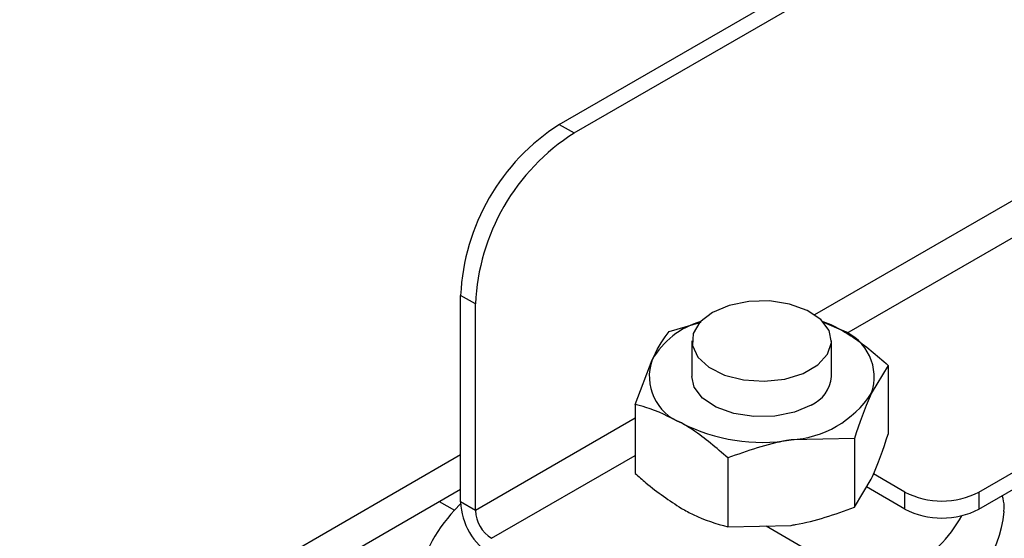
# Paper-space layout 'Sheet2' of a CAD drawing. Header units: millimetres. Extents: x 3 to 471, y 5 to 248.
# Tile 60 of 78: x 93.24 to 96.37, y 116.96 to 118.61. Entities that reach past the tile are written whole.
import ezdxf

# ---------------------------------------------------------------- set-up
doc = ezdxf.new("R2010")
doc.units = ezdxf.units.MM

psp = doc.layouts.new('Sheet2')

# ---------------------------------------------------------------- linework, layer by layer
at = {"color": 7, "linetype": 'Continuous', "lineweight": 25}
for p, q in [((94.9535, 118.2781), (99.4245, 120.8592)), ((95.0007, 118.2509), (99.4717, 120.832)), ((94.9535, 118.2781), (95.0007, 118.2509)), ((94.6864, 117.7066), (94.6393, 117.7338)), ((94.6393, 117.076), (94.6393, 117.7338)), ((94.6864, 117.0488), (94.6864, 117.7066)), ((95.3029, 117.6191), (95.4049, 117.6482)), ((95.7945, 117.6481), (95.8531, 117.6226)), ((95.3756, 117.5886), (95.3756, 117.4752)), ((95.82, 117.4752), (95.82, 117.5886)), ((96.2892, 117.1077), (97.1027, 117.5774)), ((95.195, 117.3865), (95.249, 117.5291)), ((96.0006, 117.5111), (95.9466, 117.4212)), ((96.0006, 117.5111), (96.0006, 117.2916)), ((96.2892, 117.0533), (97.1027, 117.5229)), ((95.195, 117.3865), (95.195, 117.167)), ((95.8926, 117.2786), (95.6913, 117.2738)), ((95.8926, 117.2786), (95.8926, 117.0591)), ((95.4899, 117.2163), (95.4899, 116.9968)), ((96.0535, 117.1077), (95.9534, 117.1655)), ((95.8926, 117.0591), (95.9466, 117.149)), ((90.0916, 114.4914), (94.6393, 117.1167)), ((96.0535, 117.0533), (95.9314, 117.1238)), ((96.0535, 117.0533), (96.0535, 117.1077)), ((96.2892, 117.1077), (96.2892, 117.0533)), ((94.6394, 117.07), (94.62, 117.0498)), ((94.6864, 117.0488), (94.6393, 117.076)), ((95.4899, 116.9968), (95.6913, 117.0016)), ((95.612, 116.9997), (95.7392, 116.9263))]:
    psp.add_line(p, q, dxfattribs=at)
at = {"color": 8, "linetype": 'Continuous', "lineweight": 25}
for p, q in [((97.2778, 118.5448), (95.7663, 117.6722)), ((95.8683, 117.6131), (97.3799, 118.4858)), ((95.195, 117.3424), (94.6864, 117.0488)), ((94.6393, 117.2257), (90.1161, 114.6145)), ((94.7375, 116.9603), (95.195, 117.2245)), ((94.5707, 117.0771), (94.62, 117.0498))]:
    psp.add_line(p, q, dxfattribs=at)
at = {"color": 7, "linetype": 'Continuous', "lineweight": 25, "flags": 128}
for points in [[(95.4407, 117.6793), (95.4013, 117.6485), (95.3794, 117.6124), (95.377, 117.5742), (95.3941, 117.5373), (95.4294, 117.5049), (95.4796, 117.48), (95.5403, 117.4647), (95.6061, 117.4604), (95.6712, 117.4675), (95.7297, 117.4854), (95.7766, 117.5124), (95.8075, 117.5462), (95.8199, 117.5838), (95.8124, 117.6218), (95.7859, 117.6568), (95.7427, 117.6858), (95.6867, 117.7062), (95.6227, 117.7161), (95.5565, 117.7146), (95.494, 117.702), (95.4407, 117.6793)], [(95.792, 117.6509), (95.8176, 117.6406), (95.8531, 117.6226)], [(95.7549, 117.3845), (95.7016, 117.3618), (95.6391, 117.3491), (95.5729, 117.3477), (95.5089, 117.3576), (95.4528, 117.3779), (95.4096, 117.4069), (95.3831, 117.442), (95.3756, 117.4752)]]:
    psp.add_lwpolyline(points, dxfattribs=at)
at = {"color": 7, "linetype": 'Continuous', "lineweight": 25}
for centre, radius, start, end in [((95.3216, 117.7027), 0.683, 122.6055, 177.3945), ((95.3687, 117.6755), 0.683, 122.6055, 177.3945), ((95.4807, 117.394), 0.2682, 106.7109, 149.7554), ((95.7969, 117.4741), 0.1588, 340.539, 69.2579), ((95.3987, 117.4762), 0.1588, 160.539, 249.2579), ((95.7115, 117.4843), 0.1089, 293.5055, 355.1744), ((95.6715, 117.6029), 0.3297, 273.4335, 326.5611), ((95.5972, 117.8201), 0.5543, 242.6428, 279.7711), ((96.1713, 117.3352), 0.2562, 242.6097, 297.3903), ((94.8525, 117.0857), 0.2134, 182.6055, 237.3945), ((94.9461, 116.7372), 0.4517, 136.2081, 171.1238), ((94.7973, 117.0538), 0.111, 182.6055, 237.3945), ((96.1713, 117.2808), 0.2562, 242.6097, 297.3903)]:
    psp.add_arc(centre, radius, start, end, dxfattribs=at)
at = {"color": 8, "linetype": 'Continuous', "lineweight": 25}
for centre, radius, start, end in [((95.9797, 117.0854), 0.3923, 294.7263, 354.1349), ((95.8758, 117.2262), 0.4078, 297.6888, 331.6146)]:
    psp.add_arc(centre, radius, start, end, dxfattribs=at)
at = {"color": 7, "linetype": 'Continuous', "lineweight": 25}
for points, knots in [([(95.249, 117.5291), (95.2503, 117.5319), (95.2685, 117.5707), (95.2863, 117.5958), (95.3029, 117.6191)], [0, 0, 0, 0, 0.070215, 1, 1, 1, 1]), ([(95.8531, 117.6226), (95.8655, 117.6151), (95.9154, 117.5849), (95.964, 117.5428), (96.0006, 117.5111)], [0, 0, 0, 0, 0.2485731, 1, 1, 1, 1]), ([(95.9466, 117.4212), (95.9453, 117.4184), (95.9271, 117.3788), (95.9092, 117.3269), (95.8926, 117.2786)], [0, 0, 0, 0, 0.0702148, 1, 1, 1, 1]), ([(95.3424, 117.3278), (95.3041, 117.3467), (95.2542, 117.3715), (95.2062, 117.3837), (95.195, 117.3865)], [0, 0, 0, 0, 0.767767, 1, 1, 1, 1]), ([(95.4899, 117.2163), (95.4533, 117.248), (95.4047, 117.2901), (95.3548, 117.3203), (95.3424, 117.3278)], [0, 0, 0, 0, 0.7514269, 1, 1, 1, 1]), ([(95.9466, 117.149), (95.9479, 117.1518), (95.9661, 117.1915), (95.984, 117.2434), (96.0006, 117.2916)], [0, 0, 0, 0, 0.070215, 1, 1, 1, 1]), ([(95.6913, 117.2738), (95.6865, 117.273), (95.6185, 117.2622), (95.5518, 117.2384), (95.4899, 117.2163)], [0, 0, 0, 0, 0.070215, 1, 1, 1, 1]), ([(95.195, 117.167), (95.2062, 117.157), (95.2542, 117.1138), (95.3041, 117.0809), (95.3424, 117.0556)], [0, 0, 0, 0, 0.232233, 1, 1, 1, 1]), ([(96.3686, 117.0455), (96.3691, 117.0506), (96.3708, 117.0677), (96.3667, 117.0845), (96.3637, 117.0963)], [0, 0, 0, 0, 0.297823, 1, 1, 1, 1]), ([(95.3424, 117.0556), (95.3548, 117.0488), (95.4047, 117.0213), (95.4533, 117.0073), (95.4899, 116.9968)], [0, 0, 0, 0, 0.2485731, 1, 1, 1, 1]), ([(95.6913, 117.0016), (95.696, 117.0024), (95.764, 117.0133), (95.8307, 117.037), (95.8926, 117.0591)], [0, 0, 0, 0, 0.070215, 1, 1, 1, 1])]:
    psp.add_open_spline(points, degree=3, knots=knots, dxfattribs=at)

doc.saveas('drawing.dxf')
